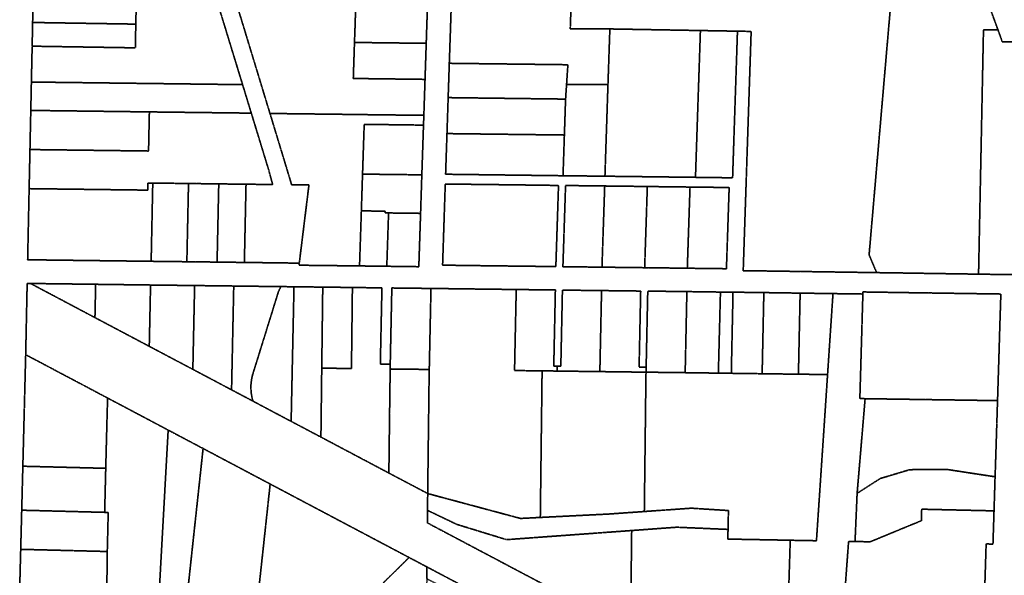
# Model space of a CAD drawing. Header units: feet. Extents: x 0 to 1411532, y 4 to 648360.
# Tile 38 of 69: x 1389570 to 1391231, y 446316 to 447254. Entities that reach past the tile are written whole.
import ezdxf

# ---------------------------------------------------------------- set-up
doc = ezdxf.new("R2010")
doc.units = ezdxf.units.FT
doc.header["$MEASUREMENT"] = 0
doc.linetypes.add('DASHED2', pattern=[0.375, 0.25, -0.125])
doc.layers.add('vanwert_121013_d_joined', color=247, linetype='DASHED2')

msp = doc.modelspace()

# ---------------------------------------------------------------- linework, layer by layer
at = {"layer": 'vanwert_121013_d_joined'}
for points in [[(1389769.8, 447433.9), (1389857.7, 447432.3), (1389862.7, 447415.9), (1389915.4, 447243.9), (1389945.9, 447144.2), (1389589.7, 447148.6), (1389591, 447209.1), (1389765, 447206.3), (1389765.8, 447246.3), (1389766.9, 447295.8), (1389769.4, 447417.9), (1389769.8, 447433.9)], [(1391383.9, 447257), (1391383.1, 447214.3), (1391296.6, 447215.5), (1391227.1, 447216.6), (1391219.9, 447236.5), (1391211.9, 447258.3), (1391207.8, 447269.5), (1391207, 447276.7), (1391204.8, 447295.6), (1391194, 447390.6), (1391242.7, 447390.2), (1391308.7, 447389.6), (1391320.6, 447389.5), (1391386.6, 447389), (1391383.9, 447257)], [(1389766.9, 447295.8), (1389765.8, 447246.3), (1389591.8, 447249.1), (1389592.9, 447299), (1389766.9, 447295.8)], [(1390137.3, 447296.3), (1390135.5, 447240.3), (1390134.6, 447215.4), (1390132.6, 447154.6), (1390253.6, 447153.1), (1390251.6, 447092.4), (1390151.6, 447093.6), (1390130.6, 447093.9), (1390072.6, 447094.6), (1390046.2, 447094.9), (1389992.1, 447095.6), (1389981.6, 447129.9), (1389977.4, 447143.8), (1389947.1, 447243.4), (1389930.6, 447297.3), (1390103.3, 447296.5), (1390137.3, 447296.3)], [(1390137.3, 447296.3), (1390258.3, 447294.8), (1390256.4, 447238.8), (1390255.6, 447213.9), (1390134.6, 447215.4), (1390135.5, 447240.3), (1390137.3, 447296.3)], [(1390492.3, 447144.5), (1390494.5, 447177.8), (1390294.5, 447180.2), (1390296.5, 447238.2), (1390297.8, 447278.2), (1390499.8, 447276.2), (1390498.5, 447238.2), (1390565.3, 447238.2), (1390562.1, 447144.4), (1390492.3, 447144.5)], [(1391219.9, 447236.5), (1391195.4, 447236.9), (1391187.1, 446824.4), (1391095.2, 446825.8), (1391085.5, 446826), (1391015.2, 446827), (1391002.5, 446857), (1391034.6, 447229.9), (1391035.4, 447239.3), (1391036.4, 447250.5), (1391038.7, 447276.9), (1391094.2, 447276.7), (1391126.3, 447276.5), (1391204.9, 447276.7), (1391207, 447276.7), (1391207.8, 447269.5), (1391211.9, 447258.3), (1391219.9, 447236.5)], [(1389765.8, 447246.3), (1389765, 447206.3), (1389591, 447209.1), (1389591.8, 447249.1), (1389765.8, 447246.3)], [(1390718, 447235.5), (1390709.7, 446987.8), (1390557, 446989.7), (1390562.1, 447144.4), (1390565.3, 447238.2), (1390718, 447235.5)], [(1390709.7, 446987.8), (1390718, 447235.5), (1390780.5, 447234.4), (1390772.3, 446987), (1390709.7, 446987.8)], [(1391393, 446953.4), (1391333.1, 446954.3), (1391330.4, 446822.3), (1391288.8, 446822.9), (1391187.1, 446824.4), (1391195.4, 447236.9), (1391219.9, 447236.5), (1391227.1, 447216.6), (1391296.6, 447215.5), (1391383.1, 447214.3), (1391398.3, 447214), (1391394.7, 447034.1), (1391393, 446953.4)], [(1390134.6, 447215.4), (1390255.6, 447213.9), (1390253.6, 447153.1), (1390132.6, 447154.6), (1390134.6, 447215.4)], [(1390294.5, 447180.2), (1390494.5, 447177.8), (1390492.3, 447144.5), (1390490.6, 447119.8), (1390292.6, 447122.3), (1390294.5, 447180.2)], [(1389788.7, 447098.2), (1389588.7, 447100.7), (1389589.7, 447148.6), (1389945.9, 447144.2), (1389960.6, 447096.1), (1389788.7, 447098.2)], [(1390562.1, 447144.4), (1390557, 446989.7), (1390486.3, 446990.5), (1390488.6, 447059.2), (1390490.6, 447119.8), (1390492.3, 447144.5), (1390562.1, 447144.4)], [(1390490.6, 447119.8), (1390488.6, 447059.2), (1390290.6, 447061.6), (1390292.6, 447122.3), (1390490.6, 447119.8)], [(1389794.4, 446978.1), (1389786.2, 446978.2), (1389785.9, 446966.2), (1389585.9, 446968.7), (1389587.3, 447034.7), (1389787.3, 447032.2), (1389788.7, 447098.2), (1389960.6, 447096.1), (1389990.2, 446999.3), (1389996.7, 446975.6), (1389951.7, 446976.2), (1389934.7, 446976.4), (1389905.7, 446976.7), (1389868.7, 446977.2), (1389854.7, 446977.4), (1389802.7, 446978), (1389794.4, 446978.1)], [(1389788.7, 447098.2), (1389787.3, 447032.2), (1389587.3, 447034.7), (1389588.7, 447100.7), (1389788.7, 447098.2)], [(1390251, 447075.9), (1390151, 447077.2), (1390148.2, 446993.2), (1390147.7, 446978.2), (1390146.2, 446931.2), (1390143.1, 446838.3), (1390041.1, 446839.5), (1390041.5, 446843), (1390057.8, 446974.9), (1390028.5, 446975.2), (1390026.6, 446982), (1389992.1, 447095.6), (1390046.2, 447094.9), (1390072.6, 447094.6), (1390130.6, 447093.9), (1390151.6, 447093.6), (1390251.6, 447092.4), (1390251, 447075.9)], [(1390148.2, 446993.2), (1390151, 447077.2), (1390251, 447075.9), (1390248.2, 446992), (1390148.2, 446993.2)], [(1390488.6, 447059.2), (1390486.3, 446990.5), (1390288.3, 446993), (1390290.6, 447061.6), (1390488.6, 447059.2)], [(1390192.1, 446927.7), (1390186.1, 446927.7), (1390186.2, 446930.7), (1390146.2, 446931.2), (1390147.7, 446978.2), (1390148.2, 446993.2), (1390248.2, 446992), (1390247.7, 446977), (1390246.1, 446927), (1390192.1, 446927.7)], [(1389585.9, 446968.7), (1389785.9, 446966.2), (1389786.2, 446978.2), (1389794.4, 446978.1), (1389791.7, 446846.1), (1389783.4, 446846.2), (1389583.4, 446848.7), (1389585.9, 446968.7)], [(1389791.7, 446846.1), (1389794.4, 446978.1), (1389802.7, 446978), (1389854.7, 446977.4), (1389851.9, 446845.4), (1389799.9, 446846), (1389791.7, 446846.1)], [(1389902.9, 446844.8), (1389865.9, 446845.2), (1389851.9, 446845.4), (1389854.7, 446977.4), (1389868.7, 446977.2), (1389905.7, 446976.7), (1389902.9, 446844.8)], [(1389948.9, 446844.2), (1389931.9, 446844.4), (1389902.9, 446844.8), (1389905.7, 446976.7), (1389934.7, 446976.4), (1389951.7, 446976.2), (1389948.9, 446844.2)], [(1390474.2, 446837.2), (1390408.2, 446838), (1390342.2, 446838.8), (1390283.2, 446839.6), (1390287.7, 446976.5), (1390346.7, 446975.8), (1390412.7, 446975), (1390478.7, 446974.1), (1390474.2, 446837.2)], [(1390283.2, 446839.6), (1390342.2, 446838.8), (1390408.2, 446838), (1390474.2, 446837.2), (1390478.7, 446974.1), (1390412.7, 446975), (1390346.7, 446975.8), (1390287.7, 446976.5), (1390283.2, 446839.6)], [(1390556.6, 446973.2), (1390552, 446836.2), (1390486.1, 446837), (1390490.6, 446974), (1390556.6, 446973.2)], [(1390761.9, 446833.6), (1390766.5, 446970.6), (1390700.5, 446971.4), (1390634.5, 446972.2), (1390628.5, 446972.3), (1390622.6, 446972.4), (1390556.6, 446973.2), (1390490.6, 446974), (1390486.1, 446837), (1390552, 446836.2), (1390618, 446835.4), (1390624, 446835.3), (1390629.9, 446835.3), (1390695.9, 446834.4), (1390761.9, 446833.6)], [(1390552, 446836.2), (1390556.6, 446973.2), (1390622.6, 446972.4), (1390628.5, 446972.3), (1390624, 446835.3), (1390618, 446835.4), (1390552, 446836.2)], [(1390624, 446835.3), (1390628.5, 446972.3), (1390634.5, 446972.2), (1390700.5, 446971.4), (1390695.9, 446834.4), (1390629.9, 446835.3), (1390624, 446835.3)], [(1390700.5, 446971.4), (1390766.5, 446970.6), (1390761.9, 446833.6), (1390695.9, 446834.4), (1390700.5, 446971.4)], [(1390146.2, 446931.2), (1390186.2, 446930.7), (1390186.1, 446927.7), (1390192.1, 446927.7), (1390189.1, 446837.7), (1390183.1, 446837.8), (1390143.1, 446838.3), (1390146.2, 446931.2)], [(1390192.1, 446927.7), (1390246.1, 446927), (1390243.1, 446837), (1390189.1, 446837.7), (1390192.1, 446927.7)], [(1389696.9, 446751.1), (1389588.2, 446808.7), (1389698.1, 446807.3), (1389696.9, 446751.1)], [(1389698.1, 446807.3), (1389782.5, 446806.2), (1389790.7, 446806.1), (1389788.5, 446702.6), (1389780.4, 446706.9), (1389696.9, 446751.1), (1389698.1, 446807.3)], [(1389790.7, 446806.1), (1389799, 446806), (1389865, 446805.2), (1389862, 446663.8), (1389796.7, 446698.3), (1389788.5, 446702.6), (1389790.7, 446806.1)], [(1389862, 446663.8), (1389865, 446805.2), (1389931, 446804.4), (1389927.3, 446629.2), (1389862, 446663.8)], [(1390010.4, 446803.4), (1390006.5, 446795.3), (1389963.6, 446657.3), (1389962.8, 446654.8), (1389962.1, 446652.2), (1389961.6, 446649.6), (1389961.1, 446647), (1389960.7, 446644.3), (1389960.4, 446641.7), (1389960.1, 446639), (1389960, 446636.4), (1389959.9, 446633.7), (1389960, 446631), (1389960.1, 446628.4), (1389960.3, 446625.7), (1389960.6, 446623.1), (1389961, 446620.4), (1389961.5, 446617.8), (1389962.1, 446615.2), (1389962.7, 446612.6), (1389963.5, 446610.1), (1389927.3, 446629.2), (1389931, 446804.4), (1390010.4, 446803.4)], [(1390032.6, 446803.2), (1390029.5, 446658.2), (1390028.1, 446591.4), (1390027.8, 446576), (1389997.9, 446591.8), (1389963.5, 446610.1), (1389962.7, 446612.6), (1389962.1, 446615.2), (1389961.5, 446617.8), (1389961, 446620.4), (1389960.6, 446623.1), (1389960.3, 446625.7), (1389960.1, 446628.4), (1389960, 446631), (1389959.9, 446633.7), (1389960, 446636.4), (1389960.1, 446639), (1389960.4, 446641.7), (1389960.7, 446644.3), (1389961.1, 446647), (1389961.6, 446649.6), (1389962.1, 446652.2), (1389962.8, 446654.8), (1389963.6, 446657.3), (1390006.5, 446795.3), (1390010.4, 446803.4), (1390032.6, 446803.2)], [(1390078.5, 446590.6), (1390078, 446549.5), (1390027.8, 446576), (1390028.1, 446591.4), (1390029.5, 446658.2), (1390032.6, 446803.2), (1390049.1, 446802.9), (1390081.1, 446802.6), (1390079.5, 446674.1), (1390079.4, 446665.8), (1390079.3, 446657.6), (1390078.5, 446590.6)], [(1390131.1, 446801.9), (1390180.9, 446801.3), (1390178.2, 446672.8), (1390194.9, 446672.6), (1390194.8, 446664.4), (1390194.7, 446656.1), (1390193.8, 446588.8), (1390192.6, 446488.8), (1390078, 446549.5), (1390078.5, 446590.6), (1390079.3, 446657.6), (1390079.4, 446665.8), (1390129.5, 446665.2), (1390129.6, 446673.4), (1390131.1, 446801.9)], [(1390079.4, 446665.8), (1390079.5, 446674.1), (1390081.1, 446802.6), (1390131.1, 446801.9), (1390129.6, 446673.4), (1390129.5, 446665.2), (1390079.4, 446665.8)], [(1390194.9, 446672.6), (1390197.6, 446801.1), (1390263.6, 446800.3), (1390260.9, 446671.8), (1390260.7, 446663.6), (1390194.8, 446664.4), (1390194.9, 446672.6)], [(1390450.1, 446584.9), (1390449.7, 446553.6), (1390448, 446413.9), (1390414.5, 446412.2), (1390258.1, 446454.2), (1390258.9, 446524.2), (1390259.7, 446587.8), (1390260.5, 446655.3), (1390260.7, 446663.6), (1390260.9, 446671.8), (1390263.6, 446800.3), (1390407.4, 446798.5), (1390404.7, 446670), (1390404.6, 446661.8), (1390451, 446661.2), (1390450.9, 446653), (1390450.1, 446584.9)], [(1390407.4, 446798.5), (1390473.4, 446797.7), (1390470.7, 446669.2), (1390476.7, 446669.1), (1390476.5, 446660.9), (1390470.6, 446661), (1390451, 446661.2), (1390404.6, 446661.8), (1390404.7, 446670), (1390407.4, 446798.5)], [(1390476.7, 446669.1), (1390482.6, 446669.1), (1390485.3, 446797.5), (1390551.3, 446796.7), (1390548.6, 446668.3), (1390548.4, 446660), (1390482.4, 446660.8), (1390476.5, 446660.9), (1390476.7, 446669.1)], [(1390551.3, 446796.7), (1390617.3, 446795.9), (1390614.6, 446667.4), (1390626.5, 446667.3), (1390626.3, 446659), (1390548.4, 446660), (1390548.6, 446668.3), (1390551.3, 446796.7)], [(1390695.2, 446795), (1390692.5, 446666.5), (1390692.3, 446658.2), (1390626.3, 446659), (1390626.5, 446667.3), (1390629.2, 446795.8), (1390695.2, 446795)], [(1390692.3, 446658.2), (1390692.5, 446666.5), (1390695.2, 446795), (1390751.8, 446794.2), (1390748.3, 446657.4), (1390692.3, 446658.2)], [(1390751.8, 446794.2), (1390761.2, 446794.1), (1390773, 446794), (1390770.3, 446665.5), (1390770.2, 446657.1), (1390748.3, 446657.4), (1390751.8, 446794.2)], [(1390770.2, 446657.1), (1390770.3, 446665.5), (1390773, 446794), (1390825, 446793.3), (1390822.3, 446664.9), (1390822.2, 446656.4), (1390770.2, 446657.1)], [(1390822.2, 446656.4), (1390822.3, 446664.9), (1390825, 446793.3), (1390832.6, 446793.2), (1390886.2, 446792.4), (1390883.5, 446664), (1390883.3, 446655.6), (1390822.2, 446656.4)], [(1390941.6, 446791.6), (1390933, 446663.2), (1390932.5, 446655), (1390883.3, 446655.6), (1390883.5, 446664), (1390886.2, 446792.4), (1390941.6, 446791.6)], [(1391224.7, 446790.9), (1391222.8, 446730.9), (1391221, 446670.9), (1391219.1, 446611), (1391097.1, 446612.8), (1390995.8, 446614.3), (1390986.9, 446614.4), (1390992, 446790.9), (1390992.1, 446794.4), (1391093.7, 446792.8), (1391102.7, 446792.7), (1391224.7, 446790.9)], [(1389715.1, 446496.8), (1389575.3, 446500.3), (1389577.2, 446574.5), (1389577.8, 446598.3), (1389580.1, 446688.5), (1389718.2, 446615.4), (1389717.7, 446596.2), (1389717, 446571), (1389715.1, 446496.8)], [(1390259.7, 446587.8), (1390258.9, 446524.2), (1390258.1, 446454.2), (1390192.6, 446488.8), (1390193.8, 446588.8), (1390194.7, 446656.1), (1390194.8, 446664.4), (1390260.7, 446663.6), (1390260.5, 446655.3), (1390259.7, 446587.8)], [(1390625.3, 446582.2), (1390625.3, 446580.6), (1390623.4, 446423.9), (1390562.9, 446419.6), (1390448, 446413.9), (1390449.7, 446553.6), (1390450.1, 446584.9), (1390450.9, 446653), (1390451, 446661.2), (1390470.6, 446661), (1390476.5, 446660.9), (1390482.4, 446660.8), (1390548.4, 446660), (1390626.3, 446659), (1390626.1, 446650.8), (1390625.3, 446582.2)], [(1390625.3, 446582.2), (1390626.1, 446650.8), (1390626.3, 446659), (1390692.3, 446658.2), (1390748.3, 446657.4), (1390770.2, 446657.1), (1390822.2, 446656.4), (1390883.3, 446655.6), (1390932.5, 446655), (1390931.9, 446646.7), (1390927.3, 446577.5), (1390913.7, 446374.6), (1390869.5, 446375.4), (1390865.9, 446375.5), (1390764.3, 446377.4), (1390764.6, 446393.7), (1390765.3, 446425.5), (1390702.6, 446429.5), (1390623.4, 446423.9), (1390625.3, 446580.6), (1390625.3, 446582.2)], [(1389716.6, 446265.8), (1389717.7, 446356.4), (1389719.3, 446422.4), (1389713.3, 446422.5), (1389715.1, 446496.8), (1389717, 446571), (1389717.7, 446596.2), (1389718.2, 446615.4), (1389755.7, 446595.6), (1389820.4, 446561.3), (1389800.2, 446196), (1389758.6, 446070.7), (1389655.3, 446125.5), (1389692.8, 446211.4), (1389716.6, 446265.8)], [(1390995.8, 446614.3), (1391097.1, 446612.8), (1391219.1, 446611), (1391217.9, 446573), (1391217.2, 446551), (1391215.3, 446491), (1391215, 446482.5), (1391134.9, 446494.7), (1391071.1, 446494.5), (1391021.3, 446479.6), (1390982.3, 446454.6), (1390992.6, 446576.5), (1390995.8, 446614.3)], [(1389800.2, 446196), (1389820.4, 446561.3), (1389879.3, 446530.2), (1389849.1, 446250.5), (1389842.1, 446185.8), (1389800.2, 446196)], [(1389967.1, 446236.2), (1389849.1, 446250.5), (1389879.3, 446530.2), (1389992.4, 446470.3), (1389967.1, 446236.2)], [(1389713.3, 446422.5), (1389573.4, 446426.1), (1389575.3, 446500.3), (1389715.1, 446496.8), (1389713.3, 446422.5)], [(1391213.2, 446425), (1391091.2, 446427.8), (1391090.6, 446408.4), (1391004.3, 446372.8), (1390978.8, 446373.3), (1390982.3, 446454.6), (1391021.3, 446479.6), (1391071.1, 446494.5), (1391134.9, 446494.7), (1391215, 446482.5), (1391214.9, 446481), (1391213.2, 446425)], [(1390226.7, 446346.3), (1390151.3, 446272), (1390152.4, 446164.5), (1390149.6, 446165.1), (1390099.2, 446175), (1390046.2, 446185.5), (1390009.7, 446192.7), (1389963.4, 446201.8), (1389967.1, 446236.2), (1389992.4, 446470.3), (1390226.7, 446346.3)], [(1390764.6, 446393.7), (1390677.9, 446397.4), (1390602.1, 446391.8), (1390478, 446382.8), (1390391, 446376.4), (1390306.9, 446402.3), (1390257.7, 446425.9), (1390258.1, 446454.2), (1390414.5, 446412.2), (1390448, 446413.9), (1390562.9, 446419.6), (1390623.4, 446423.9), (1390702.6, 446429.5), (1390765.3, 446425.5), (1390764.6, 446393.7)], [(1389717.7, 446356.4), (1389571.7, 446360.1), (1389573.4, 446426.1), (1389713.3, 446422.5), (1389719.3, 446422.4), (1389717.7, 446356.4)], [(1390257.7, 446425.9), (1390306.9, 446402.3), (1390391, 446376.4), (1390478, 446382.8), (1390602.1, 446391.8), (1390602, 446380.4), (1390600.1, 446225.3), (1390534.5, 446259.1), (1390457.2, 446299), (1390257.5, 446404.7), (1390257.7, 446425.9)], [(1390764.6, 446393.7), (1390764.3, 446377.4), (1390865.9, 446375.5), (1390869.5, 446375.4), (1390860.7, 446090.8), (1390600.1, 446225.3), (1390602, 446380.4), (1390602.1, 446391.8), (1390677.9, 446397.4), (1390764.6, 446393.7)], [(1389716.6, 446265.8), (1389570, 446292.3), (1389570.1, 446298.3), (1389571.7, 446360.1), (1389717.7, 446356.4), (1389716.6, 446265.8)], [(1390152.4, 446164.5), (1390151.3, 446272), (1390226.7, 446346.3), (1390256.6, 446330.5), (1390256.4, 446310.3), (1390254.8, 446144.3), (1390152.4, 446164.5)], [(1390530.4, 446085), (1390378.8, 446161.9), (1390413.6, 446230.7), (1390256.4, 446310.3), (1390256.6, 446330.5), (1390426.7, 446240.5), (1390533.5, 446185.4), (1390530.4, 446085)]]:
    msp.add_lwpolyline(points, close=True, dxfattribs=at)
for points in [[(1389930.6, 447297.3), (1389947.1, 447243.4), (1389977.4, 447143.8), (1389981.6, 447129.9), (1389992.1, 447095.6), (1390026.6, 446982), (1390028.5, 446975.2), (1390057.8, 446974.9), (1390041.5, 446843), (1389948.9, 446844.2), (1389948.9, 446844.2), (1389951.7, 446976.2), (1389996.7, 446975.6), (1389990.2, 446999.3), (1389960.6, 447096.1), (1389945.9, 447144.2), (1389915.4, 447243.9), (1389862.7, 447415.9)], [(1389592.9, 447299), (1389591.8, 447249.1), (1389591, 447209.1), (1389589.7, 447148.6), (1389588.7, 447100.7), (1389587.3, 447034.7), (1389585.9, 446968.7), (1389583.4, 446848.7), (1389783.4, 446846.2), (1389791.7, 446846.1), (1389799.9, 446846), (1389851.9, 446845.4), (1389865.9, 446845.2), (1389902.9, 446844.8), (1389931.9, 446844.4), (1389948.9, 446844.2), (1390041.5, 446843), (1390041.1, 446839.5), (1390143.1, 446838.3), (1390183.1, 446837.8), (1390189.1, 446837.7), (1390243.1, 446837), (1390243.1, 446837), (1390246.1, 446927), (1390247.7, 446977), (1390248.2, 446992), (1390251, 447075.9), (1390251.6, 447092.4), (1390253.6, 447153.1), (1390255.6, 447213.9), (1390256.4, 447238.8), (1390258.3, 447294.8)], [(1390297.8, 447278.2), (1390296.5, 447238.2), (1390294.5, 447180.2), (1390292.6, 447122.3), (1390290.6, 447061.6), (1390288.3, 446993), (1390288.3, 446993), (1390486.3, 446990.5), (1390557, 446989.7), (1390709.7, 446987.8), (1390772.3, 446987), (1390780.5, 447234.4), (1390803.6, 447234), (1390795.4, 446986.7), (1390790.2, 446830.3), (1390833.1, 446829.7), (1390887.3, 446828.9), (1390989, 446827.4), (1390992.6, 446827.4), (1391015.2, 446827), (1391085.5, 446826), (1391095.2, 446825.8), (1391187.1, 446824.4), (1391288.8, 446822.9)], [(1391038.7, 447276.9), (1391036.4, 447250.5), (1391035.4, 447239.3), (1391034.6, 447229.9), (1391002.5, 446857), (1391015.2, 446827), (1390992.6, 446827.4), (1390989, 446827.4), (1390887.3, 446828.9), (1390833.1, 446829.7), (1390790.2, 446830.3), (1390795.4, 446986.7), (1390803.6, 447234), (1390780.5, 447234.4), (1390718, 447235.5), (1390565.3, 447238.2), (1390498.5, 447238.2), (1390499.8, 447276.2)], [(1391192.2, 446125.4), (1391199.9, 446369.2), (1391211.4, 446368.9), (1391213.2, 446425), (1391214.9, 446481), (1391215, 446482.5), (1391215.3, 446491), (1391217.2, 446551), (1391217.9, 446573), (1391219.1, 446611), (1391221, 446670.9), (1391222.8, 446730.9), (1391224.7, 446790.9), (1391102.7, 446792.7), (1391093.7, 446792.8), (1390992.1, 446794.4), (1390992, 446790.9), (1390941.6, 446791.6), (1390886.2, 446792.4), (1390832.6, 446793.2), (1390825, 446793.3), (1390773, 446794), (1390761.2, 446794.1), (1390751.8, 446794.2), (1390695.2, 446795), (1390629.2, 446795.8), (1390626.5, 446667.3), (1390614.6, 446667.4), (1390617.3, 446795.9), (1390551.3, 446796.7), (1390485.3, 446797.5), (1390482.6, 446669.1), (1390476.7, 446669.1), (1390470.7, 446669.2), (1390473.4, 446797.7), (1390407.4, 446798.5), (1390263.6, 446800.3), (1390197.6, 446801.1), (1390194.9, 446672.6), (1390178.2, 446672.8), (1390180.9, 446801.3), (1390131.1, 446801.9), (1390081.1, 446802.6), (1390049.1, 446802.9), (1390032.6, 446803.2), (1390010.4, 446803.4), (1389931, 446804.4), (1389865, 446805.2), (1389799, 446806), (1389790.7, 446806.1), (1389782.5, 446806.2), (1389698.1, 446807.3), (1389588.2, 446808.7), (1389582.6, 446808.7), (1389582.2, 446790.5), (1389580.1, 446688.5), (1389577.8, 446598.3), (1389577.2, 446574.5), (1389575.3, 446500.3), (1389573.4, 446426.1), (1389571.7, 446360.1), (1389570.1, 446298.3)], [(1390426.7, 446240.5), (1390256.6, 446330.5), (1390226.7, 446346.3), (1389992.4, 446470.3), (1389879.3, 446530.2), (1389820.4, 446561.3), (1389755.7, 446595.6), (1389718.2, 446615.4), (1389580.1, 446688.5), (1389582.2, 446790.5), (1389582.6, 446808.7), (1389588.2, 446808.7), (1389696.9, 446751.1), (1389780.4, 446706.9), (1389788.5, 446702.6), (1389796.7, 446698.3), (1389862, 446663.8), (1389927.3, 446629.2), (1389963.5, 446610.1), (1389997.9, 446591.8), (1390027.8, 446576), (1390078, 446549.5), (1390192.6, 446488.8), (1390258.1, 446454.2), (1390257.7, 446425.9), (1390257.5, 446404.7), (1390457.2, 446299)], [(1390860.7, 446090.8), (1390869.5, 446375.4), (1390913.7, 446374.6), (1390927.3, 446577.5), (1390931.9, 446646.7), (1390932.5, 446655), (1390933, 446663.2), (1390941.6, 446791.6), (1390992, 446790.9), (1390986.9, 446614.4), (1390995.8, 446614.3), (1390992.6, 446576.5), (1390982.3, 446454.6), (1390978.8, 446373.3), (1390967.9, 446373.5), (1390961.1, 446281.1)], [(1390961.1, 446281.1), (1390967.9, 446373.5), (1390978.8, 446373.3), (1391004.3, 446372.8), (1391090.6, 446408.4), (1391091.2, 446427.8), (1391213.2, 446425), (1391213.2, 446425), (1391211.4, 446368.9), (1391199.9, 446369.2), (1391192.2, 446125.4)]]:
    msp.add_lwpolyline(points, dxfattribs=at)

doc.saveas('drawing.dxf')
